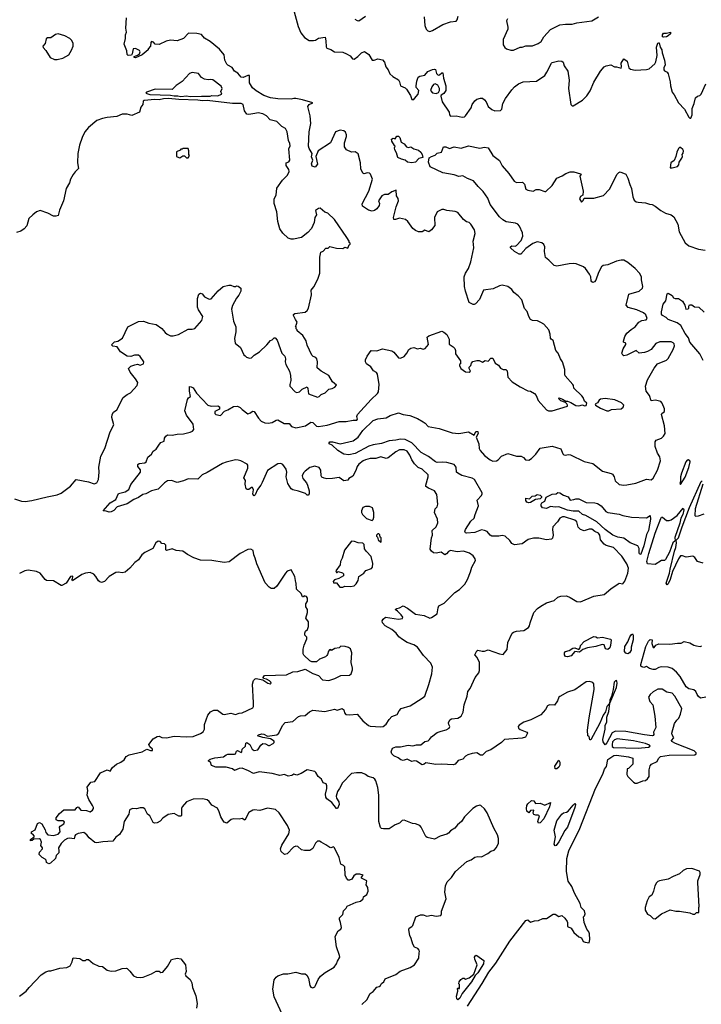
# Model space of a CAD drawing. Extents: x 2220520 to 2384350, y 721165 to 893491.
# Tile 168 of 256: x 2321626 to 2328856, y 797966 to 808416. Entities that reach past the tile are written whole.
import ezdxf

# ---------------------------------------------------------------- set-up
doc = ezdxf.new("R2010")
doc.units = 0

msp = doc.modelspace()

# ---------------------------------------------------------------- linework, layer by layer
at = {"layer": '0CON20XD'}
for points in [[(2326354, 805534), (2326344, 805585), (2326340, 805685), (2326355, 805725), (2326386, 805775), (2326412, 805845), (2326442, 805995), (2326436, 806064), (2326458, 806148), (2326450, 806185), (2326412, 806245), (2326395, 806262), (2326365, 806272), (2326334, 806294), (2326275, 806368), (2326245, 806380), (2326155, 806389), (2326125, 806402), (2326105, 806402), (2326054, 806375), (2326026, 806315), (2326029, 806231), (2325995, 806186), (2325965, 806166), (2325925, 806183), (2325895, 806163), (2325855, 806163), (2325825, 806177), (2325795, 806201), (2325744, 806274), (2325717, 806297), (2325655, 806308), (2325614, 806294), (2325594, 806294), (2325590, 806315), (2325619, 806431), (2325645, 806495), (2325639, 806519), (2325624, 806545), (2325618, 806608), (2325575, 806589), (2325535, 806561), (2325495, 806559), (2325466, 806545), (2325433, 806495), (2325444, 806465), (2325439, 806445), (2325415, 806409), (2325390, 806390), (2325365, 806385), (2325325, 806393), (2325261, 806435), (2325258, 806462), (2325330, 806595), (2325368, 806725), (2325347, 806777), (2325337, 806787), (2325315, 806790), (2325275, 806781), (2325265, 806788), (2325244, 806834), (2325240, 806895), (2325215, 806992), (2325185, 807014), (2325145, 807010), (2325093, 807033), (2325073, 807065), (2325072, 807108), (2325094, 807175), (2325094, 807195), (2325082, 807222), (2325066, 807236), (2325025, 807243), (2324976, 807224), (2324922, 807108), (2324792, 807025), (2324766, 806965), (2324786, 806884), (2324759, 806851), (2324730, 806860), (2324720, 806885), (2324734, 806925), (2324720, 806960), (2324727, 806995), (2324695, 807050), (2324689, 807075), (2324698, 807225), (2324716, 807315), (2324708, 807395), (2324684, 807495), (2324695, 807516), (2324737, 807535), (2324625, 807567), (2324555, 807580), (2324535, 807581), (2324505, 807572), (2324365, 807576), (2324285, 807586), (2324215, 807611), (2324135, 807660), (2324094, 807694), (2324062, 807745), (2324063, 807823), (2324045, 807824), (2323995, 807804), (2323975, 807807), (2323939, 807849), (2323905, 807869), (2323880, 807910), (2323835, 807933), (2323825, 807944), (2323803, 807985), (2323795, 808043), (2323744, 808104), (2323645, 808184), (2323585, 808221), (2323555, 808260), (2323505, 808271), (2323418, 808272), (2323365, 808216), (2323295, 808193), (2323225, 808200), (2323181, 808189), (2323104, 808154), (2323065, 808157), (2323045, 808176), (2323025, 808184), (2323016, 808174), (2323014, 808136), (2322990, 808105), (2322990, 808095), (2322925, 808043), (2322855, 808012), (2322840, 808015), (2322840, 808025), (2322875, 808038), (2322897, 808053), (2322903, 808075), (2322898, 808088), (2322855, 808110), (2322831, 808105), (2322821, 808055), (2322811, 808039), (2322777, 808037), (2322768, 808045), (2322761, 808085), (2322733, 808155), (2322750, 808215), (2322748, 808255), (2322758, 808285), (2322752, 808325), (2322758, 808435)], [(2324539, 808499), (2324580, 808345), (2324608, 808278), (2324647, 808227), (2324695, 808196), (2324744, 808194), (2324765, 808199), (2324795, 808221), (2324865, 808232), (2324875, 808190), (2324878, 808128), (2324884, 808114), (2324925, 808101), (2324965, 808073), (2325055, 808072), (2325094, 808054), (2325131, 808031), (2325155, 808001), (2325175, 807996), (2325214, 808026), (2325250, 808065), (2325285, 808078), (2325328, 808048), (2325366, 807986), (2325385, 807986), (2325425, 808001), (2325475, 807991), (2325496, 807965), (2325511, 807915), (2325535, 807882), (2325552, 807842), (2325585, 807812), (2325645, 807778), (2325656, 807756), (2325666, 807715), (2325714, 807694), (2325730, 807680), (2325771, 807611), (2325785, 807570), (2325805, 807570), (2325815, 807578), (2325852, 807625), (2325860, 807665), (2325833, 807695), (2325830, 807715), (2325838, 807765), (2325853, 807807), (2325872, 807818), (2325923, 807827), (2325954, 807865), (2326005, 807886), (2326025, 807891), (2326035, 807888), (2326048, 807845), (2326065, 807828), (2326080, 807830), (2326105, 807853), (2326115, 807852), (2326120, 807795), (2326145, 807715), (2326147, 807663), (2326126, 807634), (2326097, 807615), (2326094, 807605), (2326106, 807545), (2326180, 807435), (2326186, 807405), (2326195, 807391), (2326254, 807394), (2326320, 807380), (2326344, 807386), (2326353, 807395), (2326415, 807482), (2326424, 807516), (2326455, 807556), (2326475, 807571), (2326515, 807584), (2326535, 807582), (2326557, 807567), (2326575, 807543), (2326594, 807494), (2326635, 807464), (2326665, 807450), (2326725, 807451), (2326739, 807465), (2326752, 807525), (2326780, 807580), (2326845, 807671), (2326876, 807704), (2326916, 807735), (2326965, 807756), (2327106, 807764), (2327196, 807825), (2327219, 807859), (2327266, 807954), (2327275, 807961), (2327345, 807979), (2327375, 807976), (2327390, 807965), (2327401, 807925), (2327439, 807869), (2327454, 807775), (2327446, 807685), (2327473, 807515), (2327485, 807500), (2327495, 807500), (2327595, 807560), (2327642, 807608), (2327678, 807662), (2327716, 807754), (2327785, 807871), (2327825, 807916), (2327845, 807927), (2327895, 807937), (2327934, 807914), (2327956, 807916), (2328005, 807903), (2328010, 807915), (2328007, 807955), (2328035, 808000), (2328070, 807975), (2328088, 807905), (2328105, 807892), (2328155, 807880), (2328274, 807886), (2328303, 807895), (2328364, 807946), (2328375, 807968), (2328387, 808035), (2328380, 808125), (2328394, 808166), (2328405, 808172), (2328409, 808169), (2328421, 808125), (2328437, 808095), (2328440, 808065), (2328467, 807985), (2328471, 807935), (2328459, 807905), (2328460, 807885), (2328465, 807872), (2328495, 807858), (2328505, 807840), (2328526, 807756), (2328528, 807715), (2328548, 807645), (2328569, 807619), (2328614, 807534), (2328678, 807465), (2328725, 807380), (2328735, 807370), (2328745, 807370), (2328760, 807405), (2328760, 807475), (2328781, 807525), (2328795, 807588), (2328815, 807603), (2328839, 807611), (2328854, 807626), (2328904, 807736)], [(2325181, 808421), (2325205, 808406), (2325225, 808403), (2325295, 808453)], [(2325915, 808445), (2325925, 808355), (2325937, 808317), (2325955, 808296), (2325975, 808292), (2326005, 808301), (2326113, 808365), (2326195, 808392), (2326255, 808399), (2326266, 808415), (2326277, 808453)], [(2326800, 808425), (2326791, 808405), (2326804, 808335), (2326802, 808315), (2326754, 808205), (2326755, 808150), (2326771, 808121), (2326788, 808108), (2326834, 808094), (2326865, 808094)], [(2326865, 808094), (2326935, 808123), (2326956, 808124), (2326995, 808137), (2327067, 808137), (2327125, 808162), (2327156, 808185), (2327186, 808234), (2327255, 808312), (2327355, 808360), (2327415, 808369), (2327485, 808369), (2327534, 808384), (2327695, 808403), (2327765, 808446)], [(2322025, 807993), (2322085, 808008), (2322146, 808044), (2322177, 808093), (2322192, 808135), (2322192, 808165), (2322175, 808198), (2322158, 808215), (2322104, 808244), (2322034, 808266), (2322005, 808259), (2321955, 808222), (2321920, 808225), (2321908, 808212), (2321897, 808163), (2321872, 808135), (2321875, 808120), (2321905, 808090), (2321948, 808015), (2321994, 807994), (2322025, 807993)], [(2328455, 808229), (2328444, 808234), (2328444, 808255), (2328455, 808272), (2328487, 808273), (2328530, 808285), (2328528, 808265), (2328505, 808244), (2328485, 808234), (2328455, 808229)], [(2323335, 807600), (2323395, 807607), (2323435, 807602), (2323554, 807604), (2323645, 807604), (2323665, 807611), (2323725, 807609), (2323769, 807625), (2323761, 807655), (2323773, 807685), (2323765, 807710), (2323675, 807776), (2323655, 807780), (2323625, 807776), (2323585, 807784), (2323555, 807804), (2323522, 807845), (2323455, 807854), (2323427, 807843), (2323351, 807759), (2323285, 807716), (2323245, 807676), (2323065, 807679), (2322972, 807645), (2322964, 807635), (2323005, 807622), (2323225, 807615), (2323265, 807606), (2323305, 807609), (2323335, 807600)], [(2326045, 807634), (2326067, 807643), (2326078, 807665), (2326078, 807685), (2326062, 807722), (2326034, 807736), (2326015, 807727), (2325999, 807705), (2325984, 807665), (2326005, 807641), (2326045, 807634)], [(2321572, 803332), (2321645, 803306), (2321685, 803303), (2321755, 803314), (2321918, 803352), (2322025, 803373), (2322065, 803392), (2322166, 803465), (2322225, 803536), (2322355, 803510), (2322415, 803491), (2322445, 803502), (2322463, 803537), (2322469, 803615), (2322464, 803665), (2322486, 803785), (2322530, 803865), (2322585, 804042), (2322624, 804115), (2322604, 804195), (2322607, 804225), (2322621, 804249), (2322657, 804275), (2322724, 804406), (2322765, 804437), (2322802, 804455), (2322872, 804535), (2322878, 804565), (2322856, 804605), (2322797, 804675), (2322782, 804715), (2322805, 804740), (2322846, 804754), (2322875, 804759), (2322905, 804751), (2322938, 804765), (2322942, 804785), (2322905, 804842), (2322885, 804857), (2322844, 804856), (2322805, 804840), (2322765, 804846), (2322695, 804892), (2322660, 804945), (2322615, 804950), (2322600, 804965), (2322633, 804997), (2322667, 805003), (2322716, 805035), (2322775, 805156), (2322885, 805211), (2322940, 805215), (2322996, 805196), (2323075, 805181), (2323135, 805139), (2323168, 805095), (2323190, 805080), (2323225, 805062), (2323255, 805060), (2323312, 805075), (2323415, 805131), (2323455, 805130), (2323485, 805138), (2323557, 805225), (2323570, 805265), (2323523, 805335), (2323514, 805364), (2323514, 805456), (2323527, 805503), (2323545, 805512), (2323560, 805505), (2323586, 805476), (2323635, 805449), (2323657, 805455), (2323732, 805538), (2323786, 805584), (2323845, 805598), (2323865, 805598), (2323897, 805583), (2323917, 805583), (2323925, 805590), (2323945, 805588), (2323972, 805565), (2323972, 805535), (2323949, 805491), (2323925, 805462), (2323885, 805383), (2323874, 805345), (2323894, 805215), (2323920, 805155), (2323918, 805102), (2323904, 805034), (2323912, 804982), (2323968, 804935), (2324005, 804860), (2324017, 804847), (2324033, 804833), (2324065, 804823), (2324085, 804828), (2324114, 804856), (2324169, 804891), (2324246, 804964), (2324285, 805010), (2324305, 805018), (2324315, 805030), (2324325, 805040), (2324335, 805040), (2324358, 805015), (2324406, 804876), (2324437, 804845), (2324447, 804815), (2324442, 804785), (2324448, 804755), (2324487, 804685), (2324498, 804638), (2324501, 804585), (2324490, 804545), (2324491, 804525), (2324548, 804465), (2324565, 804458), (2324595, 804467), (2324622, 804495), (2324675, 804518), (2324683, 804503), (2324688, 804445), (2324785, 804410), (2324803, 804417), (2324825, 804438), (2324866, 804455), (2324905, 804496), (2324939, 804501), (2324970, 804515), (2324987, 804537), (2324944, 804574), (2324905, 804641), (2324824, 804684), (2324782, 804722), (2324786, 804784), (2324779, 804815), (2324769, 804829), (2324740, 804840), (2324724, 804855), (2324675, 804960), (2324666, 805006), (2324628, 805065), (2324570, 805115), (2324570, 805125), (2324560, 805135), (2324560, 805155), (2324550, 805165), (2324560, 805175), (2324570, 805205), (2324552, 805235), (2324532, 805275), (2324532, 805288), (2324545, 805298), (2324655, 805310), (2324675, 805328), (2324690, 805355), (2324720, 805495), (2324718, 805545), (2324745, 805580), (2324787, 805663), (2324808, 805725), (2324808, 805895), (2324822, 805948), (2324845, 805960), (2324875, 805990), (2324898, 805992), (2324915, 806010), (2324985, 805990), (2325055, 805988), (2325075, 806000), (2325105, 805990), (2325122, 806028), (2325130, 806035), (2325130, 806045), (2325122, 806052), (2325120, 806065), (2325097, 806105), (2324966, 806295), (2324895, 806363), (2324862, 806372), (2324815, 806416), (2324795, 806413), (2324765, 806390), (2324773, 806345), (2324758, 806315), (2324750, 806265), (2324720, 806200), (2324681, 806159), (2324615, 806105), (2324532, 806088), (2324505, 806087), (2324475, 806098), (2324419, 806149), (2324385, 806195), (2324363, 806275), (2324354, 806375), (2324324, 806466), (2324324, 806515), (2324346, 806555), (2324353, 806627), (2324415, 806714), (2324467, 806765), (2324485, 806805), (2324482, 806825), (2324453, 806867), (2324454, 806896), (2324481, 806909), (2324490, 806925), (2324482, 807045), (2324496, 807076), (2324492, 807102), (2324476, 807135), (2324462, 807225), (2324445, 807260), (2324405, 807283), (2324355, 807336), (2324283, 807353), (2324244, 807394), (2324205, 807418), (2324155, 807426), (2324120, 807420), (2324055, 807409), (2324034, 807414), (2324009, 807449), (2323996, 807515), (2323975, 807526), (2323885, 807528), (2323615, 807558), (2323565, 807556), (2323517, 807563), (2323315, 807569), (2323205, 807581), (2323153, 807577), (2323105, 807565), (2323061, 807569), (2322945, 807559), (2322935, 807550), (2322932, 807515), (2322912, 807488), (2322898, 807435), (2322815, 807400), (2322765, 807414), (2322715, 807414), (2322655, 807389), (2322555, 807378), (2322506, 807366), (2322443, 807345), (2322357, 807273), (2322319, 807225), (2322290, 807165), (2322259, 807085), (2322244, 806996), (2322239, 806895), (2322250, 806835), (2322215, 806802), (2322195, 806772), (2322167, 806725), (2322153, 806685), (2322121, 806625), (2322090, 806495), (2322048, 806395), (2322033, 806337), (2322011, 806329), (2321985, 806331), (2321924, 806364), (2321845, 806392), (2321805, 806378), (2321764, 806346), (2321724, 806306), (2321703, 806227), (2321673, 806197), (2321637, 806173), (2321593, 806157)], [(2325785, 806895), (2325738, 806905), (2325715, 806926), (2325675, 806936), (2325638, 806955), (2325623, 807003), (2325604, 807035), (2325602, 807055), (2325610, 807075), (2325600, 807080), (2325575, 807128), (2325571, 807149), (2325587, 807157), (2325607, 807153), (2325625, 807180), (2325645, 807180), (2325658, 807165), (2325672, 807115), (2325705, 807098), (2325728, 807065), (2325745, 807061), (2325775, 807067), (2325807, 807047), (2325855, 807030), (2325881, 807011), (2325895, 806985), (2325901, 806955), (2325859, 806941), (2325825, 806902), (2325785, 806895)], [(2323415, 806950), (2323428, 806975), (2323420, 806985), (2323422, 807025), (2323415, 807050), (2323355, 807050), (2323348, 807042), (2323335, 807040), (2323328, 807032), (2323290, 807015), (2323290, 806965), (2323295, 806960), (2323325, 806950), (2323355, 806970), (2323375, 806970), (2323395, 806950), (2323415, 806950)], [(2327863, 800565), (2327929, 800605), (2327955, 800611), (2328084, 800594), (2328129, 800579), (2328130, 800515), (2328085, 800470), (2328070, 800465), (2328067, 800405), (2328075, 800382), (2328135, 800322), (2328155, 800312), (2328175, 800312), (2328235, 800338), (2328265, 800342), (2328285, 800358), (2328303, 800385), (2328301, 800455), (2328312, 800498), (2328327, 800515), (2328386, 800544), (2328401, 800575), (2328424, 800595), (2328515, 800609), (2328787, 800615), (2328800, 800625), (2328801, 800635), (2328781, 800655), (2328581, 800735), (2328544, 800755), (2328539, 800765), (2328563, 800795), (2328547, 800825), (2328543, 800845), (2328573, 800947), (2328595, 800982), (2328616, 801004), (2328636, 801045), (2328648, 801105), (2328575, 801235), (2328545, 801269), (2328490, 801280), (2328442, 801312), (2328395, 801312), (2328345, 801284), (2328314, 801255), (2328296, 801224), (2328309, 801179), (2328341, 801145), (2328364, 801025), (2328372, 800905), (2328350, 800855), (2328351, 800829), (2328345, 800820), (2328334, 800816), (2328255, 800825), (2328055, 800860), (2327945, 800865), (2327912, 800848), (2327855, 800742), (2327835, 800720), (2327815, 800750), (2327811, 800775), (2327835, 800885), (2327837, 800925), (2327853, 800965), (2327855, 801015), (2327876, 801075), (2327887, 801163), (2327955, 801329), (2327964, 801374), (2327961, 801395), (2327955, 801401), (2327945, 801398), (2327930, 801385), (2327922, 801308), (2327902, 801238), (2327884, 801195), (2327882, 801158), (2327854, 801125), (2327841, 801069), (2327815, 801036), (2327780, 800950), (2327685, 800772), (2327672, 800772), (2327668, 800808), (2327653, 800815), (2327650, 800875), (2327665, 801005), (2327699, 801185), (2327718, 801308), (2327715, 801368), (2327705, 801383), (2327696, 801386), (2327665, 801392), (2327635, 801388), (2327515, 801302), (2327435, 801277), (2327356, 801234), (2327346, 801224), (2327330, 801185), (2327298, 801142), (2327246, 801144), (2327226, 801134), (2327202, 801095), (2327152, 801038), (2327046, 800984), (2326975, 800959), (2326925, 800929), (2326913, 800915), (2326916, 800895), (2326933, 800883), (2327004, 800855), (2327014, 800845), (2326990, 800800), (2326955, 800789), (2326767, 800775), (2326735, 800744), (2326625, 800665), (2326575, 800649), (2326535, 800610), (2326515, 800611), (2326475, 800634), (2326425, 800628), (2326378, 800612), (2326355, 800599), (2326325, 800568), (2326277, 800555), (2326245, 800516), (2326225, 800509), (2326105, 800514), (2326040, 800510), (2325935, 800530), (2325915, 800513), (2325895, 800507), (2325835, 800546), (2325815, 800549), (2325785, 800542), (2325736, 800566), (2325695, 800554), (2325669, 800559), (2325641, 800581), (2325595, 800604), (2325573, 800625), (2325568, 800645), (2325580, 800685), (2325615, 800700), (2325665, 800698), (2325745, 800716), (2325795, 800708), (2325835, 800718), (2325880, 800720), (2325925, 800754), (2325957, 800763), (2325974, 800776), (2325995, 800806), (2326055, 800849), (2326095, 800866), (2326150, 800880), (2326180, 800895), (2326190, 800915), (2326177, 800935), (2326173, 800955), (2326187, 800985), (2326205, 800996), (2326275, 801002), (2326309, 801025), (2326329, 801065), (2326341, 801145), (2326373, 801235), (2326378, 801285), (2326404, 801316), (2326456, 801434), (2326497, 801485), (2326503, 801507), (2326502, 801595), (2326477, 801647), (2326453, 801675), (2326475, 801718), (2326485, 801726), (2326533, 801713), (2326555, 801713), (2326595, 801729), (2326715, 801684), (2326755, 801678), (2326798, 801732), (2326803, 801807), (2326850, 801905), (2326865, 801917), (2326895, 801926), (2326975, 801934), (2327024, 801965), (2327035, 801982), (2327039, 802015), (2327078, 802125), (2327118, 802165), (2327155, 802190), (2327215, 802227), (2327295, 802252), (2327334, 802286), (2327367, 802297), (2327425, 802300), (2327465, 802284), (2327535, 802241), (2327575, 802238), (2327715, 802297), (2327825, 802314), (2327895, 802374), (2327975, 802429), (2327985, 802434), (2328025, 802429), (2328045, 802456), (2328075, 802542), (2328083, 802595), (2328065, 802640), (2328013, 802723), (2327923, 802813), (2327847, 802837), (2327825, 802851), (2327787, 802895), (2327780, 802945), (2327765, 802967), (2327725, 802985), (2327695, 803009), (2327665, 803008), (2327615, 802992), (2327575, 803004), (2327549, 803029), (2327536, 803085), (2327515, 803105), (2327405, 803141), (2327385, 803141), (2327356, 803124), (2327331, 803085), (2327280, 803035), (2327276, 803005), (2327284, 802945), (2327276, 802914), (2327266, 802904), (2327215, 802895), (2327133, 802913), (2327075, 802913), (2327020, 802900), (2326955, 802854), (2326875, 802843), (2326846, 802856), (2326825, 802888), (2326774, 802934), (2326745, 802941), (2326707, 802933), (2326635, 802935), (2326615, 802945), (2326583, 802983), (2326555, 802996), (2326525, 803000), (2326455, 802975), (2326365, 802965), (2326355, 802968), (2326346, 802985), (2326353, 803005), (2326412, 803095), (2326446, 803125), (2326457, 803165), (2326492, 803255), (2326478, 803315), (2326525, 803366), (2326533, 803385), (2326530, 803395), (2326451, 803535), (2326425, 803551), (2326315, 803578), (2326272, 803602), (2326260, 803615), (2326256, 803665), (2326234, 803695), (2326155, 803716), (2326115, 803720), (2326055, 803715), (2326035, 803722), (2325961, 803781), (2325885, 803821), (2325784, 803924), (2325715, 803960), (2325665, 803965), (2325615, 803953), (2325544, 803946), (2325465, 803918), (2325375, 803905), (2325331, 803889), (2325185, 803813), (2325116, 803796), (2325065, 803804), (2325045, 803816), (2325000, 803845), (2324940, 803900), (2324910, 803915), (2324907, 803925), (2324916, 803934), (2324945, 803937), (2325025, 803916), (2325165, 803946), (2325215, 803984), (2325265, 804057), (2325375, 804162), (2325425, 804178), (2325515, 804192), (2325555, 804216), (2325645, 804242), (2325695, 804224), (2325764, 804215), (2325845, 804183), (2325907, 804147), (2325928, 804135), (2325960, 804100), (2326075, 804077), (2326212, 804032), (2326285, 804025), (2326385, 804040), (2326445, 804008), (2326463, 804045), (2326485, 804045), (2326490, 804025), (2326469, 803985), (2326495, 803915), (2326501, 803865), (2326510, 803845), (2326555, 803792), (2326615, 803745), (2326645, 803731), (2326685, 803735), (2326701, 803745), (2326736, 803784), (2326805, 803810), (2326895, 803783), (2326945, 803782), (2326969, 803769), (2326990, 803745), (2327025, 803740), (2327055, 803758), (2327102, 803805), (2327145, 803870), (2327275, 803888), (2327365, 803860), (2327388, 803808), (2327398, 803798), (2327415, 803795), (2327445, 803802), (2327469, 803799), (2327615, 803726), (2327704, 803704), (2327807, 803625), (2327900, 803600), (2327915, 803591), (2327931, 803565), (2327942, 803522), (2327983, 803483), (2328035, 803476), (2328065, 803479), (2328162, 803498), (2328275, 803538), (2328324, 803534), (2328345, 803550), (2328390, 803635), (2328423, 803735), (2328415, 803775), (2328390, 803815), (2328366, 803885), (2328366, 803935), (2328378, 803952), (2328435, 803974), (2328456, 803994), (2328471, 804025), (2328467, 804105), (2328432, 804225), (2328436, 804235), (2328465, 804257), (2328467, 804287), (2328442, 804345), (2328425, 804362), (2328369, 804379), (2328325, 804372), (2328306, 804426), (2328270, 804475), (2328264, 804525), (2328285, 804592), (2328355, 804717), (2328392, 804765), (2328487, 804803), (2328505, 804820), (2328556, 804915), (2328570, 804955), (2328568, 804975), (2328558, 804988), (2328536, 804996), (2328415, 804997), (2328375, 804979), (2328325, 804916), (2328284, 804896), (2328255, 804884), (2328196, 804876), (2328164, 804904), (2328065, 804854), (2328035, 804848), (2328024, 804854), (2328012, 804875), (2328027, 804923), (2328057, 804967), (2328055, 804984), (2328032, 804995), (2328029, 805005), (2328045, 805052), (2328065, 805088), (2328111, 805129), (2328155, 805156), (2328193, 805207), (2328225, 805224), (2328270, 805230), (2328280, 805245), (2328266, 805285), (2328242, 805305), (2328172, 805335), (2328080, 805360), (2328058, 805385), (2328088, 805502), (2328195, 805534), (2328231, 805565), (2328237, 805585), (2328220, 805655), (2328221, 805685), (2328200, 805725), (2328155, 805775), (2328075, 805840), (2328035, 805863), (2328005, 805865), (2327955, 805853), (2327865, 805815), (2327814, 805806), (2327796, 805794), (2327765, 805734), (2327737, 805653), (2327724, 805635), (2327705, 805628), (2327693, 805633), (2327686, 805645), (2327683, 805685), (2327670, 805715), (2327628, 805775), (2327605, 805792), (2327527, 805825), (2327505, 805828), (2327455, 805825), (2327325, 805800), (2327295, 805808), (2327239, 805865), (2327203, 805893), (2327191, 805955), (2327197, 806005), (2327185, 806030), (2327165, 806049), (2327115, 806058), (2327069, 806041), (2326993, 805987), (2326942, 805928), (2326925, 805926), (2326875, 805954), (2326833, 805995), (2326833, 806005), (2326845, 806016), (2326882, 806012), (2326895, 806020), (2326945, 806074), (2326962, 806118), (2326961, 806155), (2326927, 806225), (2326910, 806245), (2326885, 806258), (2326785, 806270), (2326751, 806291), (2326716, 806325), (2326617, 806455), (2326590, 806520), (2326541, 806591), (2326488, 806645), (2326441, 806705), (2326375, 806731), (2326325, 806758), (2326285, 806751), (2326235, 806771), (2326115, 806790), (2325979, 806855), (2325962, 806902), (2325971, 806949), (2325995, 806965), (2326033, 806977), (2326055, 806999), (2326100, 807010), (2326123, 807065), (2326145, 807068)], [(2326145, 807068), (2326185, 807049), (2326235, 807066), (2326307, 807053), (2326385, 807078), (2326505, 807054), (2326555, 807064), (2326596, 807056), (2326646, 806976), (2326715, 806923), (2326744, 806864), (2326815, 806784), (2326872, 806702), (2326895, 806688), (2326961, 806691), (2326979, 806669), (2326995, 806618), (2327015, 806606), (2327073, 806597), (2327105, 806613), (2327135, 806614), (2327195, 806591), (2327205, 806593), (2327274, 806656), (2327322, 806735), (2327381, 806759), (2327420, 806785), (2327465, 806800), (2327505, 806800), (2327575, 806780), (2327580, 806775), (2327568, 806755), (2327573, 806723), (2327602, 806595), (2327600, 806555), (2327575, 806538), (2327564, 806515), (2327585, 806480), (2327603, 806497), (2327615, 806520), (2327715, 806523), (2327819, 806551), (2327883, 806617), (2327964, 806775), (2327982, 806795), (2327995, 806800), (2328055, 806778), (2328077, 806735), (2328096, 806666), (2328116, 806625), (2328128, 806535), (2328145, 806500), (2328164, 806484), (2328185, 806479), (2328265, 806471), (2328305, 806457), (2328335, 806453), (2328365, 806438), (2328425, 806389), (2328475, 806361), (2328535, 806346), (2328565, 806324), (2328606, 806246), (2328622, 806165), (2328685, 806049), (2328725, 806015), (2328825, 805980), (2328895, 805971)], [(2328545, 806842), (2328605, 806858), (2328616, 806874), (2328620, 806905), (2328650, 806945), (2328657, 806965), (2328652, 806985), (2328662, 806998), (2328667, 807025), (2328659, 807039), (2328635, 807060), (2328625, 807060), (2328615, 807050), (2328595, 807010), (2328587, 806963), (2328568, 806922), (2328532, 806895), (2328524, 806844), (2328545, 806842)], [(2324305, 800415), (2324165, 800433), (2324105, 800416), (2324052, 800445), (2323985, 800471), (2323955, 800468), (2323905, 800446), (2323885, 800464), (2323815, 800481), (2323705, 800481), (2323660, 800500), (2323650, 800535), (2323630, 800545), (2323630, 800555), (2323645, 800566), (2323695, 800581), (2323788, 800592), (2323816, 800614), (2323835, 800622), (2323905, 800620), (2323916, 800625), (2323925, 800652), (2323935, 800661), (2323975, 800638), (2323982, 800645), (2323987, 800675), (2324021, 800705), (2324025, 800738), (2324035, 800744), (2324068, 800725), (2324093, 800673), (2324115, 800660), (2324152, 800668), (2324184, 800716), (2324205, 800733), (2324235, 800731), (2324265, 800713), (2324275, 800713), (2324316, 800735), (2324326, 800745), (2324325, 800760), (2324285, 800784), (2324205, 800798), (2324150, 800815), (2324160, 800825), (2324195, 800837), (2324215, 800833), (2324255, 800812), (2324355, 800827), (2324376, 800844), (2324414, 800925), (2324442, 800958), (2324525, 800969), (2324585, 801019), (2324605, 801028), (2324655, 801032), (2324700, 801070), (2324735, 801088), (2324864, 801074), (2324965, 801100), (2324995, 801087), (2325045, 801104), (2325065, 801092), (2325070, 801060), (2325085, 801042), (2325125, 801037), (2325205, 801044), (2325265, 800973), (2325325, 800925), (2325345, 800918), (2325455, 800910), (2325480, 800915), (2325515, 800940), (2325545, 800988), (2325575, 801019), (2325629, 801041), (2325651, 801079), (2325674, 801106), (2325769, 801135), (2325896, 801214), (2325922, 801238), (2325965, 801359), (2325998, 801475), (2326004, 801545), (2325988, 801588), (2325908, 801668), (2325845, 801756), (2325805, 801780), (2325735, 801807), (2325685, 801838), (2325646, 801866), (2325621, 801905), (2325574, 801945), (2325504, 801984), (2325474, 802015), (2325472, 802035), (2325482, 802055), (2325507, 802073), (2325645, 802054), (2325688, 802062), (2325689, 802075), (2325671, 802101), (2325635, 802140), (2325610, 802155), (2325625, 802168), (2325655, 802174), (2325695, 802194), (2325740, 802170), (2325826, 802106), (2325915, 802094), (2325975, 802064), (2325995, 802070), (2326055, 802110), (2326064, 802175), (2326072, 802195), (2326128, 802225), (2326243, 802335), (2326292, 802368), (2326346, 802424), (2326377, 802475), (2326409, 802555), (2326421, 802605), (2326460, 802675), (2326457, 802695), (2326437, 802725), (2326398, 802755), (2326335, 802774), (2326265, 802767), (2326195, 802782), (2326175, 802771), (2326154, 802746), (2326135, 802736), (2326095, 802766), (2326045, 802755), (2326015, 802759), (2325994, 802774), (2325981, 802795), (2325995, 802916), (2326003, 802945), (2326002, 802995), (2326042, 803035), (2326063, 803075), (2326056, 803115), (2326026, 803185), (2326034, 803225), (2326055, 803247), (2326063, 803275), (2326052, 803375), (2326027, 803417), (2325964, 803444), (2325935, 803463), (2325933, 803475), (2325959, 803565), (2325958, 803585), (2325895, 803644), (2325854, 803664), (2325815, 803701), (2325785, 803745), (2325766, 803795), (2325736, 803835), (2325705, 803849), (2325655, 803851), (2325615, 803829), (2325535, 803767), (2325515, 803758), (2325455, 803775), (2325405, 803759), (2325345, 803760), (2325295, 803745), (2325271, 803735), (2325222, 803698), (2325207, 803675), (2325190, 803630), (2325158, 803572), (2325118, 803545), (2325105, 803528), (2325065, 803521), (2325015, 803558), (2324944, 803546), (2324885, 803544), (2324855, 803550), (2324832, 803562), (2324824, 803575), (2324820, 803635), (2324803, 803663), (2324755, 803676), (2324705, 803662), (2324655, 803623), (2324638, 803605), (2324623, 803573), (2324629, 803545), (2324669, 803499), (2324680, 803475), (2324696, 803414), (2324696, 803384), (2324685, 803370), (2324675, 803370), (2324656, 803386), (2324583, 803413), (2324525, 803425), (2324505, 803438), (2324471, 803495), (2324458, 803535), (2324454, 803565), (2324461, 803615), (2324454, 803644), (2324416, 803696), (2324396, 803706), (2324365, 803701), (2324255, 803630), (2324197, 803503), (2324185, 803474), (2324149, 803431), (2324125, 803373), (2324115, 803362), (2324107, 803367), (2324100, 803385), (2324107, 803425), (2324095, 803450), (2324085, 803450), (2324055, 803428), (2324038, 803428), (2324028, 803438), (2324017, 803485), (2324021, 803525), (2324004, 803555), (2324047, 803655), (2324047, 803687), (2324038, 803698), (2323973, 803733), (2323945, 803742), (2323915, 803743), (2323815, 803721), (2323777, 803705), (2323615, 803609), (2323560, 803585), (2323515, 803541), (2323415, 803544), (2323365, 803521), (2323296, 803504), (2323235, 803524), (2323195, 803520), (2323161, 803499), (2323095, 803434), (2323026, 803414), (2322963, 803383), (2322932, 803375), (2322885, 803344), (2322836, 803325), (2322765, 803276), (2322660, 803245), (2322625, 803208), (2322595, 803193), (2322575, 803189), (2322545, 803201), (2322510, 803205), (2322585, 803289), (2322645, 803322), (2322675, 803386), (2322746, 803404), (2322785, 803431), (2322806, 803484), (2322907, 803615), (2322909, 803639), (2322880, 803675), (2322878, 803695), (2322895, 803704), (2322955, 803714), (2322967, 803725), (2322985, 803772), (2323023, 803805), (2323042, 803835), (2323074, 803856), (2323108, 803912), (2323125, 803927), (2323158, 803942), (2323163, 803975), (2323175, 803997), (2323195, 804009), (2323245, 804006), (2323296, 804016), (2323365, 804020), (2323433, 804037), (2323460, 804050), (2323474, 804065), (2323465, 804123), (2323395, 804220), (2323377, 804265), (2323407, 804385), (2323417, 804403), (2323438, 804415), (2323426, 804475), (2323428, 804522), (2323445, 804521), (2323465, 804508), (2323501, 804451), (2323621, 804325), (2323656, 804314), (2323728, 804318), (2323745, 804308), (2323746, 804284), (2323695, 804258), (2323697, 804235), (2323708, 804225), (2323755, 804214), (2323799, 804261), (2323835, 804274), (2323895, 804309), (2323935, 804314), (2323965, 804300), (2323985, 804277), (2324045, 804232), (2324075, 804243), (2324095, 804262), (2324115, 804258), (2324159, 804185), (2324186, 804156), (2324225, 804136), (2324262, 804132), (2324305, 804139), (2324345, 804167), (2324365, 804170), (2324430, 804130), (2324485, 804131), (2324510, 804100), (2324555, 804085), (2324656, 804106), (2324715, 804144), (2324735, 804140), (2324775, 804103), (2324795, 804099), (2324886, 804114), (2325015, 804150), (2325088, 804152), (2325165, 804166), (2325203, 804165), (2325210, 804175), (2325203, 804205), (2325211, 804225), (2325353, 804385), (2325422, 804448), (2325431, 804465), (2325438, 804545), (2325421, 804655), (2325411, 804671), (2325379, 804689), (2325350, 804730), (2325304, 804765), (2325294, 804785), (2325294, 804805), (2325313, 804845), (2325354, 804906), (2325415, 804902), (2325475, 804921), (2325575, 804902), (2325595, 804888), (2325645, 804827), (2325665, 804823), (2325705, 804841), (2325734, 804875), (2325753, 804915), (2325775, 804931), (2325808, 804938), (2325847, 804923), (2325875, 804930), (2325905, 804920), (2325928, 804925), (2325963, 804967), (2325948, 805045), (2325965, 805060), (2326105, 805109), (2326125, 805101), (2326158, 805075), (2326181, 805025), (2326183, 804973), (2326223, 804945), (2326240, 804925), (2326248, 804905), (2326248, 804868), (2326300, 804795), (2326300, 804765), (2326290, 804755), (2326290, 804745), (2326306, 804715), (2326355, 804677), (2326392, 804675), (2326407, 804685), (2326392, 804715), (2326393, 804727), (2326410, 804745), (2326418, 804772), (2326433, 804787), (2326475, 804800), (2326499, 804799), (2326535, 804782), (2326565, 804797), (2326595, 804792), (2326625, 804824), (2326645, 804824), (2326670, 804770), (2326705, 804748), (2326727, 804717), (2326753, 804703), (2326782, 804702), (2326795, 804690), (2326803, 804623), (2326851, 804571), (2326935, 804518), (2327015, 804478), (2327045, 804472), (2327085, 804447), (2327105, 804428), (2327124, 804374), (2327213, 804275), (2327235, 804266), (2327275, 804266), (2327436, 804314), (2327438, 804325), (2327429, 804339), (2327415, 804352), (2327365, 804371), (2327342, 804395), (2327348, 804402), (2327385, 804390), (2327418, 804368), (2327435, 804368), (2327472, 804352), (2327525, 804320), (2327555, 804318), (2327595, 804330), (2327618, 804318), (2327635, 804322), (2327642, 804345), (2327617, 804367), (2327602, 804405), (2327588, 804425), (2327502, 804505), (2327500, 804535), (2327492, 804545), (2327413, 804635), (2327407, 804655), (2327407, 804705), (2327383, 804785), (2327361, 804815), (2327337, 804875), (2327313, 804905), (2327285, 805010), (2327264, 805024), (2327258, 805035), (2327253, 805077), (2327239, 805125), (2327185, 805183), (2327155, 805203), (2327119, 805219), (2327065, 805224), (2327043, 805235), (2327026, 805265), (2327010, 805320), (2326982, 805352), (2326951, 805441), (2326913, 805485), (2326869, 805519), (2326845, 805553), (2326802, 805585), (2326745, 805597), (2326715, 805591), (2326649, 805561), (2326545, 805546), (2326504, 805446), (2326460, 805400), (2326445, 805393), (2326435, 805393), (2326395, 805416), (2326354, 805534)], [(2328875, 804800), (2328840, 804870), (2328735, 804994), (2328719, 805039), (2328684, 805085), (2328639, 805169), (2328599, 805199), (2328505, 805233), (2328484, 805254), (2328444, 805275), (2328435, 805290), (2328433, 805315), (2328452, 805395), (2328479, 805431), (2328494, 805506), (2328505, 805513), (2328548, 805488), (2328560, 805465), (2328577, 805457), (2328615, 805458), (2328655, 805428), (2328682, 805385), (2328690, 805345), (2328715, 805348), (2328722, 805355), (2328723, 805377), (2328732, 805388), (2328755, 805390), (2328785, 805370), (2328830, 805365), (2328885, 805312)], [(2327875, 804263), (2327903, 804277), (2328005, 804285), (2328028, 804302), (2328034, 804325), (2328009, 804349), (2327940, 804380), (2327836, 804394), (2327785, 804390), (2327772, 804378), (2327755, 804348), (2327730, 804335), (2327732, 804325), (2327785, 804292), (2327853, 804265), (2327875, 804263)], [(2328635, 803482), (2328685, 803559), (2328723, 803663), (2328739, 803725), (2328734, 803735), (2328715, 803744), (2328705, 803742), (2328690, 803725), (2328645, 803602), (2328635, 803565), (2328634, 803516), (2328628, 803495), (2328635, 803482)], [(2328875, 802647), (2328815, 802666), (2328788, 802708), (2328765, 802721), (2328695, 802712), (2328655, 802726), (2328635, 802724), (2328615, 802694), (2328550, 802560), (2328525, 802474), (2328505, 802429), (2328495, 802419), (2328484, 802435), (2328518, 802542), (2328526, 802584), (2328571, 802775), (2328586, 802815), (2328594, 802865), (2328588, 802892), (2328613, 802915), (2328651, 803035), (2328731, 803239), (2328855, 803514), (2328865, 803522)], [(2328205, 802739), (2328196, 802755), (2328198, 802805), (2328181, 802831), (2328102, 802865), (2328035, 802913), (2327969, 802925), (2327918, 802945), (2327835, 803005), (2327746, 803086), (2327632, 803152), (2327595, 803165), (2327555, 803198), (2327495, 803201), (2327435, 803212), (2327345, 803247), (2327305, 803243), (2327255, 803250), (2327215, 803228), (2327170, 803235), (2327158, 803255), (2327158, 803275), (2327165, 803288), (2327195, 803307), (2327210, 803350), (2327275, 803379), (2327318, 803382), (2327335, 803397), (2327355, 803396), (2327395, 803371), (2327442, 803352), (2327465, 803317), (2327504, 803324), (2327525, 803332), (2327555, 803332), (2327635, 803290), (2327725, 803287), (2327755, 803281), (2327795, 803256), (2327844, 803195), (2327865, 803186), (2327985, 803168), (2328024, 803154), (2328114, 803136), (2328275, 803129), (2328315, 803152), (2328316, 803115), (2328297, 802995), (2328275, 802951), (2328247, 802833), (2328215, 802743), (2328205, 802739)], [(2328872, 803485), (2328790, 803225), (2328786, 803155), (2328795, 803147), (2328825, 803150), (2328885, 803171)], [(2327025, 803288), (2327004, 803294), (2326994, 803314), (2326995, 803338), (2327035, 803332), (2327062, 803358), (2327095, 803362), (2327115, 803376), (2327145, 803368), (2327160, 803355), (2327160, 803345), (2327145, 803330), (2327098, 803322), (2327045, 803292), (2327025, 803288)], [(2325365, 803100), (2325375, 803110), (2325383, 803135), (2325383, 803187), (2325367, 803235), (2325335, 803249), (2325295, 803248), (2325265, 803237), (2325250, 803205), (2325251, 803185), (2325264, 803164), (2325305, 803122), (2325365, 803100)], [(2328365, 802633), (2328285, 802642), (2328279, 802665), (2328298, 802752), (2328365, 802965), (2328425, 803121), (2328435, 803136), (2328445, 803136), (2328485, 803100), (2328515, 803099), (2328535, 803107), (2328598, 803152), (2328665, 803230), (2328670, 803215), (2328659, 803165), (2328639, 803125), (2328629, 803071), (2328575, 802920), (2328580, 802885), (2328555, 802863), (2328519, 802765), (2328475, 802687), (2328465, 802677), (2328435, 802676), (2328365, 802633)], [(2324906, 801404), (2324970, 801425), (2325034, 801454), (2325125, 801458), (2325142, 801475), (2325156, 801514), (2325156, 801534), (2325143, 801595), (2325150, 801695), (2325135, 801738), (2325115, 801753), (2325080, 801765), (2325033, 801767), (2325015, 801750), (2324968, 801742), (2324935, 801720), (2324925, 801730), (2324912, 801728), (2324900, 801715), (2324892, 801678), (2324883, 801667), (2324870, 801655), (2324805, 801628), (2324775, 801600), (2324725, 801600), (2324705, 801610), (2324641, 801671), (2324632, 801685), (2324632, 801735), (2324643, 801777), (2324672, 801845), (2324672, 801862), (2324652, 801885), (2324650, 801905), (2324658, 801925), (2324678, 801945), (2324690, 801975), (2324688, 802025), (2324660, 802065), (2324678, 802125), (2324678, 802155), (2324660, 802185), (2324660, 802215), (2324678, 802245), (2324678, 802275), (2324670, 802295), (2324645, 802300), (2324635, 802290), (2324625, 802290), (2324610, 802325), (2324563, 802373), (2324560, 802435), (2324554, 802444), (2324543, 802505), (2324505, 802578), (2324465, 802562), (2324445, 802542), (2324355, 802403), (2324325, 802379), (2324295, 802379), (2324272, 802392), (2324230, 802440), (2324142, 802642), (2324125, 802700), (2324108, 802735), (2324101, 802781), (2324077, 802797), (2324045, 802794), (2323965, 802750), (2323848, 802662), (2323796, 802654), (2323666, 802676), (2323545, 802681), (2323475, 802703), (2323405, 802740), (2323356, 802776), (2323285, 802784), (2323245, 802800), (2323184, 802784), (2323178, 802788), (2323175, 802840), (2323162, 802852), (2323135, 802858), (2323115, 802878), (2323095, 802882), (2323070, 802865), (2323038, 802805), (2322955, 802762), (2322923, 802735), (2322885, 802683), (2322847, 802655), (2322796, 802594), (2322746, 802554), (2322715, 802544), (2322675, 802551), (2322645, 802547), (2322577, 802505), (2322526, 802454), (2322495, 802443), (2322475, 802450), (2322462, 802462), (2322435, 802508), (2322412, 802532), (2322375, 802549), (2322325, 802542), (2322285, 802529), (2322185, 802462), (2322180, 802475), (2322188, 802482), (2322190, 802505), (2322185, 802510), (2322165, 802508), (2322120, 802435), (2322075, 802412), (2322065, 802412), (2321985, 802459), (2321912, 802465), (2321896, 802476), (2321845, 802540), (2321805, 802559), (2321715, 802574), (2321680, 802565), (2321623, 802537)], [(2325022, 802392), (2325055, 802392), (2325075, 802402), (2325135, 802399), (2325175, 802406), (2325195, 802427), (2325215, 802465), (2325225, 802508), (2325275, 802543), (2325299, 802571), (2325358, 802592), (2325370, 802605), (2325373, 802645), (2325355, 802720), (2325305, 802770), (2325285, 802800), (2325280, 802845), (2325265, 802860), (2325215, 802862), (2325177, 802877), (2325145, 802880), (2325070, 802785), (2325045, 802700), (2325028, 802665), (2325025, 802630), (2324980, 802565), (2324985, 802550), (2324995, 802550), (2325005, 802560), (2325050, 802545), (2325060, 802535), (2325060, 802515), (2325010, 802485), (2324965, 802470), (2324950, 802455), (2324955, 802440), (2324985, 802440), (2325022, 802392)], [(2325455, 802870), (2325460, 802875), (2325460, 802915), (2325450, 802925), (2325445, 802950), (2325435, 802960), (2325425, 802960), (2325410, 802945), (2325410, 802935), (2325420, 802925), (2325430, 802895), (2325455, 802870)], [(2327435, 801654), (2327415, 801657), (2327404, 801674), (2327404, 801695), (2327415, 801710), (2327455, 801720), (2327494, 801746), (2327515, 801750), (2327557, 801733), (2327572, 801748), (2327573, 801775), (2327612, 801818), (2327715, 801870), (2327737, 801867), (2327755, 801857), (2327807, 801863), (2327892, 801842), (2327898, 801835), (2327894, 801774), (2327885, 801751), (2327865, 801733), (2327840, 801740), (2327825, 801781), (2327805, 801786), (2327736, 801764), (2327650, 801750), (2327599, 801731), (2327565, 801704), (2327515, 801710), (2327474, 801666), (2327435, 801654)], [(2328075, 801684), (2328055, 801694), (2328042, 801712), (2328043, 801765), (2328076, 801814), (2328096, 801865), (2328115, 801892), (2328125, 801897), (2328133, 801885), (2328132, 801835), (2328112, 801758), (2328111, 801725), (2328095, 801696), (2328075, 801684)], [(2328905, 801225), (2328846, 801216), (2328825, 801231), (2328813, 801253), (2328797, 801287), (2328776, 801305), (2328723, 801315), (2328695, 801336), (2328630, 801445), (2328591, 801491), (2328545, 801529), (2328503, 801543), (2328435, 801548), (2328405, 801541), (2328365, 801521), (2328345, 801520), (2328305, 801529), (2328275, 801551), (2328245, 801541), (2328226, 801546), (2328215, 801555), (2328213, 801573), (2328268, 801765), (2328295, 801820), (2328315, 801839), (2328334, 801834), (2328332, 801795), (2328345, 801753), (2328355, 801754), (2328374, 801776), (2328405, 801790), (2328522, 801788), (2328605, 801799), (2328643, 801797), (2328674, 801816), (2328733, 801803), (2328775, 801779), (2328805, 801771), (2328845, 801764), (2328862, 801772)], [(2324432, 797815), (2324326, 798045), (2324310, 798125), (2324326, 798225), (2324345, 798253), (2324363, 798267), (2324425, 798290), (2324470, 798290), (2324555, 798308), (2324615, 798289), (2324655, 798290), (2324673, 798275), (2324688, 798245), (2324704, 798164), (2324715, 798148), (2324735, 798142), (2324755, 798152), (2324764, 798166), (2324792, 798228), (2324817, 798265), (2324868, 798305), (2324960, 798360), (2324987, 798395), (2324996, 798425), (2325021, 798465), (2325020, 798485), (2324986, 798575), (2324972, 798685), (2325003, 798745), (2325032, 798765), (2325038, 798782), (2325030, 798835), (2325017, 798865), (2325018, 798885), (2325055, 798920), (2325062, 798958), (2325090, 798985), (2325101, 799009), (2325195, 799049), (2325241, 799059), (2325268, 799085), (2325272, 799105), (2325308, 799132), (2325321, 799165), (2325319, 799205), (2325302, 799235), (2325307, 799275), (2325252, 799305), (2325253, 799317), (2325270, 799335), (2325235, 799347), (2325195, 799347), (2325171, 799329), (2325148, 799295), (2325125, 799283), (2325112, 799285), (2325092, 799305), (2325078, 799338), (2325074, 799425), (2325060, 799440), (2325031, 799455), (2325016, 799525), (2324966, 799625), (2324955, 799636), (2324925, 799627), (2324915, 799630), (2324875, 799658), (2324825, 799688), (2324805, 799696), (2324784, 799696), (2324763, 799675), (2324735, 799618), (2324705, 799600), (2324685, 799597), (2324647, 799597), (2324615, 799606), (2324575, 799642), (2324554, 799646), (2324530, 799635), (2324465, 799564), (2324436, 799556), (2324398, 799588), (2324391, 799615), (2324406, 799654), (2324480, 799775), (2324489, 799815), (2324466, 799865), (2324378, 799998), (2324338, 800035), (2324255, 800049), (2324175, 800023), (2324115, 800029), (2324100, 800025), (2324058, 800002), (2324015, 799920), (2323985, 799937), (2323955, 799930), (2323895, 799936), (2323871, 799929), (2323825, 799888), (2323795, 799900), (2323780, 799920), (2323759, 799955), (2323743, 800007), (2323726, 800046), (2323665, 800080), (2323635, 800120), (2323615, 800136), (2323565, 800146), (2323465, 800144), (2323396, 800114), (2323348, 800062), (2323341, 800045), (2323344, 799975), (2323338, 799962), (2323315, 799964), (2323265, 799990), (2323201, 799979), (2323145, 799942), (2323115, 799908), (2323085, 799892), (2323055, 799888), (2323042, 799895), (2323008, 799965), (2322983, 799985), (2322955, 800042), (2322935, 800052), (2322905, 800052), (2322865, 800040), (2322825, 800043), (2322798, 800035), (2322790, 800025), (2322783, 799985), (2322736, 799905), (2322719, 799825), (2322685, 799769), (2322645, 799739), (2322615, 799699), (2322508, 799692), (2322445, 799680), (2322425, 799683), (2322364, 799734), (2322340, 799765), (2322305, 799790), (2322245, 799777), (2322217, 799763), (2322212, 799755), (2322205, 799722), (2322155, 799730), (2322135, 799726), (2322101, 799709), (2322065, 799672), (2322038, 799625), (2322043, 799595), (2322040, 799575), (2322014, 799546), (2322007, 799515), (2321952, 799465), (2321935, 799457), (2321912, 799472), (2321907, 799495), (2321895, 799508), (2321864, 799524), (2321832, 799555), (2321835, 799580), (2321868, 799615), (2321868, 799625), (2321851, 799651), (2321858, 799685), (2321846, 799716), (2321835, 799722), (2321775, 799720), (2321760, 799705), (2321742, 799702), (2321740, 799715), (2321780, 799745), (2321780, 799755), (2321765, 799770), (2321750, 799775), (2321750, 799795), (2321792, 799818), (2321814, 799885), (2321835, 799896), (2321860, 799880), (2321896, 799816), (2321905, 799788), (2321925, 799763), (2321985, 799758), (2322035, 799773), (2322057, 799795), (2322050, 799845), (2322054, 799856), (2322095, 799882), (2322102, 799902), (2322085, 799912), (2322035, 799912), (2322013, 799925), (2322013, 799945), (2322050, 799990), (2322095, 800030), (2322215, 800030), (2322232, 800055), (2322245, 800060), (2322275, 800027), (2322335, 800022), (2322375, 800008), (2322397, 800025), (2322408, 800045), (2322410, 800055), (2322398, 800075), (2322359, 800139), (2322342, 800185), (2322348, 800235), (2322341, 800269), (2322382, 800325), (2322425, 800330), (2322485, 800422), (2322555, 800453), (2322585, 800440), (2322612, 800478), (2322654, 800516), (2322698, 800535), (2322735, 800560), (2322756, 800595), (2322787, 800613), (2322925, 800646), (2322975, 800674), (2323015, 800659), (2323035, 800661), (2323036, 800675), (2323007, 800697), (2322996, 800725), (2323041, 800785), (2323085, 800808), (2323105, 800810), (2323135, 800796), (2323185, 800793), (2323265, 800810), (2323395, 800803), (2323465, 800807), (2323545, 800839), (2323572, 800858), (2323588, 800885), (2323587, 800935), (2323621, 801035), (2323651, 801069), (2323685, 801089), (2323725, 801086), (2323780, 801045), (2323795, 801040), (2323865, 801055), (2323915, 801043), (2323955, 801057), (2323985, 801058), (2324098, 801112), (2324106, 801125), (2324107, 801165), (2324096, 801365), (2324105, 801402), (2324125, 801421), (2324135, 801424), (2324205, 801408), (2324258, 801375), (2324283, 801367), (2324292, 801375), (2324290, 801385), (2324275, 801399), (2324245, 801416), (2324213, 801423), (2324208, 801435), (2324224, 801456), (2324455, 801462), (2324525, 801494), (2324575, 801499), (2324655, 801522), (2324735, 801478), (2324794, 801454), (2324838, 801408), (2324906, 801404)], [(2328185, 800686), (2328295, 800694), (2328312, 800705), (2328307, 800715), (2328265, 800735), (2328135, 800762), (2327965, 800782), (2327935, 800774), (2327915, 800750), (2327909, 800725), (2327912, 800702), (2327925, 800693), (2328185, 800686)], [(2326375, 797946), (2326530, 798185), (2326603, 798307), (2326676, 798404), (2326826, 798635), (2326995, 798856), (2327015, 798863), (2327045, 798837), (2327085, 798852), (2327130, 798855), (2327174, 798876), (2327215, 798878), (2327285, 798922), (2327305, 798922), (2327345, 798898), (2327377, 798907), (2327409, 798879), (2327432, 798845), (2327438, 798835), (2327435, 798793), (2327475, 798773), (2327505, 798728), (2327555, 798682), (2327585, 798672), (2327604, 798634), (2327624, 798624), (2327665, 798620), (2327672, 798655), (2327670, 798715), (2327663, 798735), (2327642, 798762), (2327613, 798835), (2327608, 798895), (2327616, 798904), (2327623, 798925), (2327617, 798957), (2327582, 798995), (2327572, 799035), (2327510, 799145), (2327481, 799215), (2327444, 799274), (2327426, 799375), (2327428, 799515), (2327452, 799595), (2327567, 799833), (2327732, 800255), (2327810, 800410), (2327828, 800462), (2327850, 800490), (2327863, 800565)], [(2327325, 800464), (2327306, 800466), (2327301, 800495), (2327345, 800558), (2327356, 800535), (2327356, 800504), (2327346, 800484), (2327325, 800464)], [(2325256, 797964), (2325307, 798015), (2325345, 798082), (2325375, 798102), (2325415, 798148), (2325440, 798155), (2325453, 798167), (2325464, 798186), (2325487, 798205), (2325504, 798236), (2325615, 798284), (2325661, 798319), (2325767, 798355), (2325814, 798386), (2325859, 798455), (2325862, 798512), (2325868, 798525), (2325865, 798540), (2325848, 798558), (2325814, 798574), (2325796, 798605), (2325780, 798665), (2325763, 798695), (2325753, 798755), (2325758, 798775), (2325785, 798790), (2325796, 798804), (2325828, 798895), (2325876, 798916), (2325906, 798916), (2325945, 798902), (2325995, 798912), (2326045, 798902), (2326093, 798907), (2326100, 798925), (2326100, 798955), (2326150, 799085), (2326134, 799155), (2326144, 799225), (2326161, 799265), (2326205, 799313), (2326249, 799375), (2326369, 799481), (2326415, 799501), (2326453, 799527), (2326486, 799536), (2326525, 799532), (2326590, 799565), (2326625, 799592), (2326658, 799602), (2326685, 799630), (2326703, 799675), (2326706, 799725), (2326694, 799764), (2326656, 799836), (2326585, 799998), (2326555, 800042), (2326516, 800076), (2326505, 800078), (2326470, 800070), (2326433, 800045), (2326345, 799956), (2326314, 799905), (2326271, 799869), (2326243, 799835), (2326195, 799807), (2326175, 799783), (2326155, 799771), (2326085, 799750), (2326025, 799717), (2325948, 799738), (2325935, 799748), (2325886, 799846), (2325870, 799865), (2325825, 799882), (2325794, 799884), (2325705, 799920), (2325682, 799918), (2325655, 799890), (2325609, 799871), (2325545, 799830), (2325485, 799827), (2325465, 799833), (2325454, 799844), (2325434, 799905), (2325434, 800185), (2325425, 800268), (2325405, 800336), (2325394, 800355), (2325375, 800370), (2325323, 800383), (2325294, 800404), (2325255, 800421), (2325197, 800423), (2325145, 800414), (2325049, 800315), (2325020, 800255), (2324998, 800225), (2324984, 800175), (2324988, 800155), (2325012, 800115), (2325014, 800086), (2324998, 800045), (2324985, 800043), (2324936, 800106), (2324885, 800147), (2324874, 800164), (2324870, 800195), (2324883, 800255), (2324883, 800285), (2324876, 800306), (2324845, 800318), (2324827, 800355), (2324792, 800382), (2324769, 800425), (2324755, 800436), (2324675, 800453), (2324611, 800415), (2324565, 800399), (2324535, 800410), (2324514, 800396), (2324475, 800386), (2324436, 800406), (2324385, 800393), (2324305, 800415)], [(2327129, 799889), (2327121, 799905), (2327138, 799965), (2327125, 799974), (2327102, 799972), (2327081, 799981), (2327072, 799995), (2327078, 800028), (2327045, 800022), (2327025, 799998), (2327004, 800014), (2327000, 800045), (2327007, 800075), (2327017, 800093), (2327055, 800128), (2327080, 800125), (2327098, 800098), (2327145, 800099), (2327195, 800080), (2327257, 800107), (2327245, 800061), (2327185, 799936), (2327145, 799892), (2327129, 799889)], [(2327305, 799649), (2327295, 799665), (2327308, 799745), (2327296, 799815), (2327325, 799912), (2327375, 799984), (2327395, 799999), (2327425, 800004), (2327445, 800016), (2327495, 800081), (2327516, 800096), (2327521, 800085), (2327516, 800055), (2327437, 799845), (2327410, 799810), (2327345, 799689), (2327315, 799651), (2327305, 799649)], [(2328365, 798872), (2328434, 798926), (2328525, 798967), (2328585, 798953), (2328625, 798953), (2328735, 798938), (2328765, 798922), (2328787, 798923), (2328805, 798940), (2328828, 798942), (2328828, 798995), (2328832, 799005), (2328818, 799255), (2328819, 799275), (2328842, 799345), (2328842, 799365), (2328835, 799378), (2328755, 799408), (2328700, 799405), (2328665, 799387), (2328625, 799351), (2328556, 799324), (2328505, 799293), (2328413, 799277), (2328395, 799270), (2328380, 799255), (2328362, 799225), (2328348, 799165), (2328330, 799125), (2328304, 799106), (2328282, 799065), (2328262, 798995), (2328262, 798965), (2328284, 798924), (2328315, 798908), (2328345, 798878), (2328365, 798872)], [(2326275, 798014), (2326263, 798023), (2326258, 798052), (2326272, 798105), (2326270, 798135), (2326275, 798140), (2326285, 798130), (2326290, 798135), (2326290, 798175), (2326283, 798183), (2326289, 798205), (2326305, 798230), (2326325, 798242), (2326342, 798242), (2326355, 798232), (2326395, 798248), (2326444, 798286), (2326480, 798385), (2326452, 798445), (2326449, 798465), (2326465, 798487), (2326475, 798484), (2326550, 798430), (2326547, 798395), (2326485, 798301), (2326457, 798273), (2326419, 798205), (2326319, 798081), (2326295, 798032), (2326275, 798014)], [(2321626, 798054), (2321696, 798104), (2321726, 798144), (2321855, 798278), (2321905, 798310), (2321935, 798320), (2321955, 798320), (2322052, 798348), (2322128, 798355), (2322162, 798375), (2322183, 798415), (2322186, 798434), (2322195, 798460), (2322265, 798452), (2322295, 798430), (2322325, 798430), (2322335, 798440), (2322355, 798440), (2322405, 798400), (2322465, 798371), (2322505, 798366), (2322555, 798327), (2322595, 798317), (2322645, 798320), (2322715, 798346), (2322755, 798350), (2322768, 798345), (2322795, 798318), (2322835, 798268), (2322865, 798253), (2322905, 798249), (2322936, 798254), (2323025, 798288), (2323075, 798316), (2323106, 798316), (2323125, 798304), (2323144, 798306), (2323193, 798367), (2323235, 798441), (2323296, 798454), (2323335, 798449), (2323386, 798385), (2323392, 798315), (2323383, 798285), (2323389, 798269), (2323435, 798230), (2323452, 798195), (2323459, 798145), (2323496, 798055), (2323507, 797975), (2323501, 797925)]]:
    msp.add_lwpolyline(points, dxfattribs=at)

doc.saveas('drawing.dxf')
